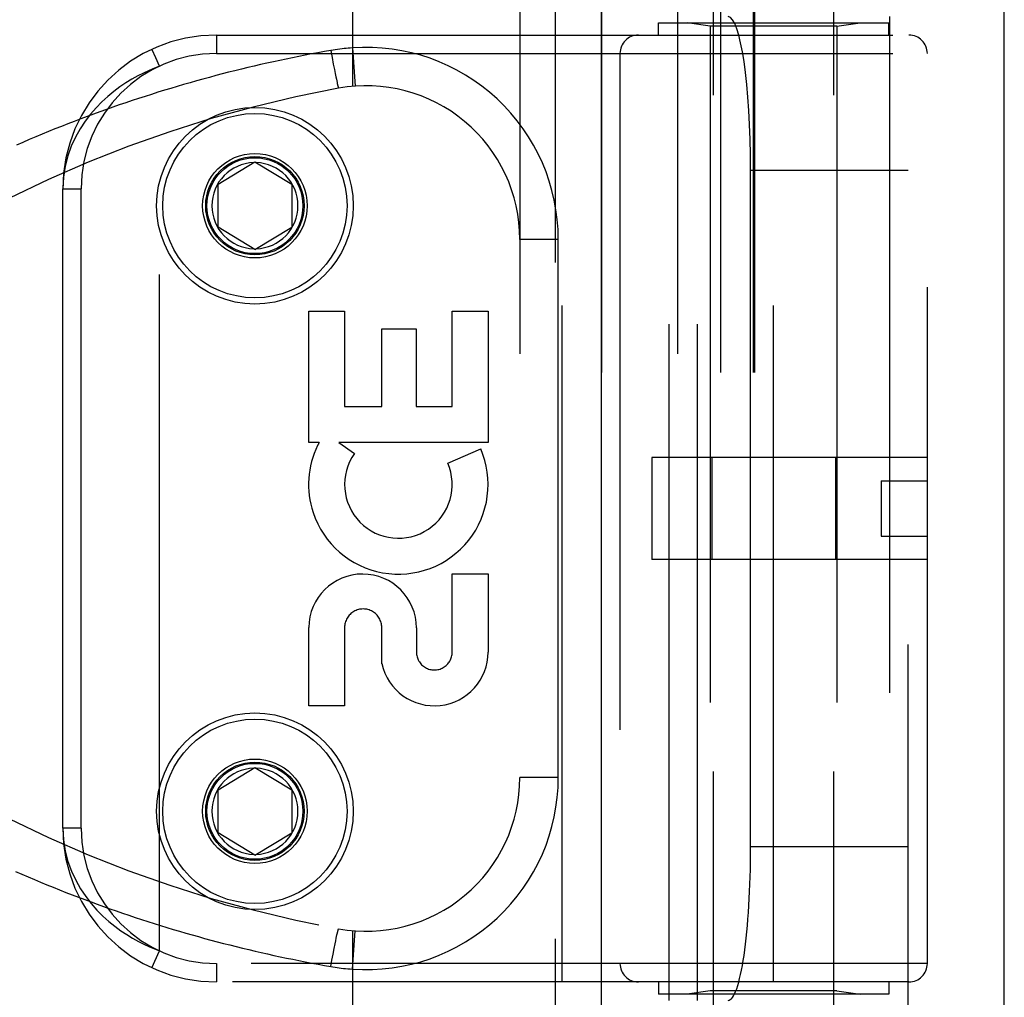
# Model space of a CAD drawing. Header units: inches. Extents: x 0 to 200, y 0 to 129.
# Tile 183 of 256: x 84.22 to 85.82, y 71.77 to 73.36. Entities that reach past the tile are written whole.
import ezdxf

# ---------------------------------------------------------------- set-up
doc = ezdxf.new("R2010")
doc.units = ezdxf.units.IN
doc.header["$LTSCALE"] = 11
doc.header["$MEASUREMENT"] = 0
doc.linetypes.add('HIDDEN', pattern=[0.2, 0.1, -0.1])
doc.layers.get('0').update_dxf_attribs({"linetype": 'CONTINUOUS'})
doc.layers.add('RIGHTHAND_DOOR_ASSEMBLY', color=7, linetype='CONTINUOUS')

msp = doc.modelspace()

# ---------------------------------------------------------------- linework, layer by layer
at = {"color": 3, "linetype": 'Continuous'}
msp.add_line((85.8178, 34.2898), (85.8178, 97.2118), dxfattribs=at)
at = {"layer": 'RIGHTHAND_DOOR_ASSEMBLY', "color": 8, "linetype": 'HIDDEN'}
for p, q in [((85.0871, 93.8608), (85.0871, 34.5108)), ((85.3446, 71.0328), (85.3446, 74.2152)), ((85.5406, 71.0328), (85.5406, 74.2152)), ((84.7576, 73.9121), (84.7576, 73.2473)), ((85.0298, 73.9121), (85.0298, 71.2096)), ((85.2863, 73.9121), (85.2863, 71.2096)), ((85.1628, 73.8821), (85.1628, 71.2396)), ((85.3563, 73.8821), (85.3563, 71.2396)), ((85.4094, 73.8821), (85.4094, 71.2396)), ((85.4114, 73.8821), (85.4114, 71.2396)), ((85.6613, 71.2396), (85.6613, 73.8821)), ((85.2729, 71.7608), (85.2729, 73.3608)), ((85.3188, 71.7608), (85.3188, 73.3608)), ((85.6313, 73.3608), (85.6313, 71.7608)), ((85.2551, 73.3508), (85.6301, 73.3508)), ((85.2551, 73.3308), (85.2551, 73.3508)), ((85.3396, 73.3455), (85.3021, 73.3508)), ((85.5456, 73.3455), (85.3396, 73.3455)), ((85.3396, 73.3455), (85.3396, 71.7761)), ((85.5456, 73.3455), (85.5831, 73.3508)), ((85.5456, 73.3455), (85.5456, 71.7761)), ((85.6301, 73.3308), (85.6301, 73.3508)), ((84.5363, 73.3308), (85.6626, 73.3308)), ((84.5363, 73.3308), (84.5363, 73.3008)), ((85.0988, 71.7908), (85.0988, 73.3308)), ((85.4426, 71.7908), (85.4426, 73.3308)), ((84.7576, 73.31), (84.762, 73.2477)), ((84.5363, 73.3008), (85.6926, 73.3008)), ((84.7222, 73.3057), (84.7243, 73.2945)), ((84.7243, 73.2945), (84.7263, 73.2837)), ((85.1926, 73.3008), (85.1926, 71.8208)), ((85.6926, 71.8208), (85.6926, 73.3008)), ((84.4438, 71.8412), (84.4438, 73.2804)), ((84.7263, 73.2837), (84.7281, 73.2746)), ((84.7281, 73.2746), (84.7294, 73.2681)), ((84.7294, 73.2681), (84.7305, 73.263)), ((84.7305, 73.263), (84.7313, 73.2591)), ((84.7313, 73.2591), (84.7319, 73.2563)), ((84.7319, 73.2563), (84.7324, 73.2537)), ((84.7324, 73.2537), (84.7328, 73.252)), ((84.7328, 73.252), (84.7332, 73.2505)), ((84.7332, 73.2505), (84.7334, 73.2495)), ((84.7334, 73.2495), (84.7336, 73.2486)), ((84.7336, 73.2486), (84.7338, 73.2478)), ((84.7338, 73.2478), (84.734, 73.2471)), ((84.5388, 73.0883), (84.5988, 73.1244)), ((84.5988, 73.1244), (84.6588, 73.0883)), ((85.6613, 73.1108), (85.4052, 73.1108)), ((85.4052, 72.0108), (85.4052, 73.1108)), ((84.5388, 73.0183), (84.5388, 73.0883)), ((84.6588, 73.0883), (84.6588, 73.0183)), ((84.2863, 73.0808), (84.3163, 73.0808)), ((84.2863, 72.0408), (84.2863, 73.0808)), ((84.3163, 72.0408), (84.3163, 73.0808)), ((84.5988, 72.9822), (84.5388, 73.0183)), ((84.5988, 72.9822), (84.6588, 73.0183)), ((85.0923, 72.9983), (85.0298, 72.9983)), ((85.0923, 72.1233), (85.0923, 72.9983)), ((84.6863, 72.8818), (84.7447, 72.8818)), ((84.6863, 72.6681), (84.6863, 72.8818)), ((84.7447, 72.8818), (84.7447, 72.7265)), ((84.9197, 72.8818), (84.9781, 72.8818)), ((84.9197, 72.7265), (84.9197, 72.8818)), ((84.9781, 72.8818), (84.9781, 72.6681)), ((84.8051, 72.8528), (84.8613, 72.8528)), ((84.8051, 72.7265), (84.8051, 72.8528)), ((84.8613, 72.8528), (84.8613, 72.7265)), ((84.7447, 72.7265), (84.8051, 72.7265)), ((84.8613, 72.7265), (84.9197, 72.7265)), ((84.7032, 72.6681), (84.6863, 72.6681)), ((84.9781, 72.6681), (84.7352, 72.6681)), ((84.7352, 72.6681), (84.7606, 72.6503)), ((84.9125, 72.6347), (84.9661, 72.6579)), ((85.6926, 72.6438), (85.2446, 72.6438)), ((85.2446, 72.6438), (85.2446, 72.4778)), ((85.3419, 72.6438), (85.3419, 72.4778)), ((85.5432, 72.6438), (85.5432, 72.4778)), ((85.6176, 72.6058), (85.6926, 72.6058)), ((85.6176, 72.6058), (85.6176, 72.5158)), ((85.6176, 72.5158), (85.6926, 72.5158)), ((85.6926, 72.4778), (85.2446, 72.4778)), ((84.9197, 72.4545), (84.9781, 72.4545)), ((84.9197, 72.3273), (84.9197, 72.4545)), ((84.9781, 72.4545), (84.9781, 72.3273)), ((84.6863, 72.2401), (84.6863, 72.3672)), ((84.7447, 72.3672), (84.7447, 72.2401)), ((84.8051, 72.3084), (84.8052, 72.3672)), ((84.8615, 72.3665), (84.8615, 72.3274)), ((84.7447, 72.2401), (84.6863, 72.2401)), ((84.5388, 72.1033), (84.5988, 72.1394)), ((84.5988, 72.1394), (84.6588, 72.1033)), ((85.0923, 72.1233), (85.0298, 72.1233)), ((84.5388, 72.0333), (84.5388, 72.1033)), ((84.6588, 72.1033), (84.6588, 72.0333)), ((84.3163, 72.0408), (84.2863, 72.0408)), ((84.5988, 71.9972), (84.5388, 72.0333)), ((84.5988, 71.9972), (84.6588, 72.0333)), ((85.6613, 72.0108), (85.4052, 72.0108)), ((84.7317, 71.8646), (84.7323, 71.8672)), ((84.7323, 71.8672), (84.7327, 71.869)), ((84.7327, 71.869), (84.7331, 71.8706)), ((84.7331, 71.8706), (84.7333, 71.8716)), ((84.7333, 71.8716), (84.7335, 71.8725)), ((84.7335, 71.8725), (84.7337, 71.8734)), ((84.7576, 71.8743), (84.7576, 71.2096)), ((84.7576, 71.8116), (84.762, 71.8739)), ((84.7277, 71.8451), (84.7292, 71.8526)), ((84.7292, 71.8526), (84.7303, 71.8578)), ((84.7303, 71.8578), (84.7311, 71.8618)), ((84.7311, 71.8618), (84.7317, 71.8646)), ((84.4312, 71.814), (84.4438, 71.8412)), ((84.7241, 71.826), (84.7259, 71.8358)), ((84.7259, 71.8358), (84.7277, 71.8451)), ((85.6926, 71.8208), (84.5363, 71.8208)), ((84.5363, 71.8208), (84.5363, 71.7908)), ((84.7222, 71.8159), (84.7241, 71.826)), ((85.6626, 71.7908), (84.5363, 71.7908)), ((85.2551, 71.7908), (85.2551, 71.7708)), ((85.6301, 71.7908), (85.6301, 71.7708)), ((85.6301, 71.7708), (85.2551, 71.7708)), ((85.3396, 71.7761), (85.3021, 71.7708)), ((85.5456, 71.7761), (85.3396, 71.7761)), ((85.5456, 71.7761), (85.5831, 71.7708))]:
    msp.add_line(p, q, dxfattribs=at)
at = {"layer": 'RIGHTHAND_DOOR_ASSEMBLY', "color": 3, "linetype": 'Continuous'}
msp.add_line((85.1621, 93.8608), (85.1621, 34.5108), dxfattribs=at)
at = {"layer": 'RIGHTHAND_DOOR_ASSEMBLY', "color": 8, "linetype": 'HIDDEN'}
for points in [[(84.4316, 73.3067), (84.4313, 73.3074), (84.4312, 73.3076)], [(84.7576, 73.31), (84.754, 73.3097), (84.7505, 73.3095), (84.7472, 73.3091), (84.7439, 73.3088), (84.7405, 73.3084), (84.7369, 73.308), (84.7333, 73.3075), (84.7296, 73.3069), (84.726, 73.3064), (84.7222, 73.3057)], [(84.7222, 73.3057), (84.7118, 73.3039), (84.7014, 73.302), (84.6911, 73.3001), (84.6807, 73.2981), (84.6703, 73.296), (84.66, 73.294), (84.6496, 73.2918), (84.6392, 73.2896), (84.6288, 73.2874), (84.6184, 73.2851), (84.608, 73.2827), (84.5976, 73.2803), (84.5872, 73.2779), (84.5768, 73.2754), (84.5664, 73.2728), (84.556, 73.2702), (84.5455, 73.2675), (84.5351, 73.2648), (84.5247, 73.262), (84.5142, 73.2592), (84.5038, 73.2563), (84.4933, 73.2533), (84.4829, 73.2503), (84.4724, 73.2473), (84.462, 73.2441), (84.4515, 73.241), (84.441, 73.2377), (84.4306, 73.2344), (84.4201, 73.2311), (84.4096, 73.2277), (84.3992, 73.2242), (84.3887, 73.2207), (84.3782, 73.2171), (84.3677, 73.2135), (84.3572, 73.2098), (84.3468, 73.206), (84.3363, 73.2022), (84.3258, 73.1983), (84.3154, 73.1944), (84.3049, 73.1904), (84.2944, 73.1864), (84.284, 73.1822), (84.2735, 73.1781), (84.2631, 73.1738), (84.2527, 73.1696), (84.2422, 73.1652), (84.2318, 73.1608), (84.2214, 73.1563), (84.211, 73.1518)], [(84.4438, 73.2804), (84.4375, 73.294), (84.4316, 73.3067)], [(84.4438, 73.2804), (84.4353, 73.2771), (84.4266, 73.2733), (84.4175, 73.2691), (84.4082, 73.2643), (84.3987, 73.259), (84.389, 73.253), (84.3792, 73.2464), (84.3694, 73.2391), (84.3596, 73.2311), (84.3499, 73.2223), (84.3405, 73.2126), (84.3313, 73.2021), (84.3226, 73.1906), (84.3143, 73.1781), (84.3068, 73.1646), (84.3001, 73.15), (84.2945, 73.1343), (84.2901, 73.1174), (84.2873, 73.0996), (84.2863, 73.0808)], [(84.734, 73.2471), (84.7341, 73.2468), (84.7342, 73.2465), (84.7342, 73.2462), (84.7343, 73.2459), (84.7344, 73.2457), (84.7345, 73.2454), (84.7345, 73.2452), (84.7346, 73.245), (84.7346, 73.2449), (84.7347, 73.2447), (84.7348, 73.2446), (84.7348, 73.2445), (84.7348, 73.2444), (84.7349, 73.2443), (84.7349, 73.2443), (84.735, 73.2443), (84.735, 73.2442)], [(84.2863, 72.0408), (84.2873, 72.0217), (84.2902, 72.0037), (84.2946, 71.9868), (84.3004, 71.971), (84.3073, 71.9561), (84.315, 71.9423), (84.3235, 71.9297), (84.3325, 71.9181), (84.3418, 71.9076), (84.3514, 71.898), (84.3611, 71.8892), (84.3709, 71.8813), (84.3807, 71.8741), (84.3904, 71.8677), (84.3999, 71.8619), (84.4092, 71.8567), (84.4183, 71.8521), (84.4271, 71.848), (84.4356, 71.8444), (84.4438, 71.8412)], [(84.2093, 71.9705), (84.2195, 71.9661), (84.2298, 71.9617), (84.24, 71.9574), (84.2502, 71.9531), (84.2604, 71.9489), (84.2707, 71.9447), (84.2809, 71.9406), (84.2911, 71.9365), (84.3014, 71.9326), (84.3116, 71.9286), (84.3219, 71.9247), (84.3322, 71.9209), (84.3424, 71.9172), (84.3527, 71.9135), (84.363, 71.9098), (84.3733, 71.9062), (84.3835, 71.9027), (84.3938, 71.8992), (84.4041, 71.8958), (84.4144, 71.8924), (84.4246, 71.8891), (84.4349, 71.8858), (84.4452, 71.8826), (84.4555, 71.8794), (84.4657, 71.8763), (84.476, 71.8733), (84.4862, 71.8703), (84.4965, 71.8674), (84.5068, 71.8645), (84.517, 71.8617), (84.5273, 71.8589), (84.5375, 71.8562), (84.5478, 71.8535), (84.558, 71.8509), (84.5683, 71.8483), (84.5785, 71.8458), (84.5887, 71.8434), (84.599, 71.841), (84.6092, 71.8386), (84.6194, 71.8363), (84.6296, 71.834), (84.6398, 71.8318), (84.65, 71.8297), (84.6603, 71.8276), (84.6705, 71.8255), (84.6808, 71.8235), (84.6912, 71.8215), (84.7015, 71.8196), (84.7119, 71.8177), (84.7222, 71.8159)], [(84.7337, 71.8734), (84.7339, 71.8741), (84.734, 71.8745), (84.7341, 71.8748), (84.7342, 71.8751), (84.7342, 71.8754), (84.7343, 71.8757), (84.7344, 71.8759), (84.7345, 71.8762), (84.7345, 71.8764), (84.7346, 71.8766), (84.7346, 71.8767), (84.7347, 71.8769), (84.7348, 71.877), (84.7348, 71.8771), (84.7348, 71.8772), (84.7349, 71.8773), (84.7349, 71.8773), (84.735, 71.8774), (84.735, 71.8774)], [(84.7222, 71.8159), (84.7257, 71.8153), (84.7292, 71.8147), (84.7325, 71.8142), (84.7358, 71.8138), (84.7392, 71.8133), (84.7427, 71.8129), (84.7464, 71.8125), (84.7501, 71.8122), (84.7538, 71.8119), (84.7576, 71.8116)]]:
    msp.add_lwpolyline(points, dxfattribs=at)
for centre, radius in [((84.5988, 73.0533), 0.1599), ((84.5988, 73.0533), 0.1499), ((84.5988, 73.0533), 0.085), ((84.5988, 73.0533), 0.08), ((84.5988, 73.0533), 0.078), ((84.5988, 72.0683), 0.1599), ((84.5988, 72.0683), 0.1499), ((84.5988, 72.0683), 0.085), ((84.5988, 72.0683), 0.08), ((84.5988, 72.0683), 0.078)]:
    msp.add_circle(centre, radius, dxfattribs=at)
for centre, radius, start, end in [((84.5363, 73.0808), 0.25, 90, 180), ((85.2226, 73.3008), 0.03, 90, 180), ((85.6626, 73.3008), 0.03, 0, 90), ((84.7798, 72.9983), 0.3125, 0, 94.0875), ((84.5363, 73.0808), 0.22, 90, 180), ((85.0938, 71.2767), 2, 100.3342, 132.7959), ((84.7798, 72.9983), 0.25, 0, 100.3342), ((84.5988, 73.0533), 0.07, 91.4692, 268.5308), ((84.5988, 73.0533), 0.07, 271.4692, 88.5308), ((84.8322, 72.5999), 0.1459, 152.1494, 154.2621), ((84.8291, 72.6001), 0.1431, 153.8028, 198.5861), ((84.8322, 72.5999), 0.1459, 198.1268, 23.4014), ((84.8322, 72.5999), 0.0875, 144.8915, 23.4014), ((84.7739, 72.3666), 0.0876, 359.9462, 179.5965), ((84.7749, 72.3672), 0.0302, 359.9714, 180.0286), ((85.0938, 73.8449), 2, 227.2041, 259.6658), ((84.8906, 72.3274), 0.0875, 192.5167, 359.9756), ((84.8906, 72.3273), 0.0291, 179.9462, 360), ((84.5988, 72.0683), 0.07, 91.4692, 268.5308), ((84.5988, 72.0683), 0.07, 271.4692, 88.5308), ((84.7798, 72.1233), 0.25, 259.6658, 360), ((84.7798, 72.1233), 0.3125, 265.9125, 360), ((84.5363, 72.0408), 0.25, 180, 270), ((84.5363, 72.0408), 0.22, 180, 270), ((85.2226, 71.8208), 0.03, 180, 270), ((85.6626, 71.8208), 0.03, 270, 360)]:
    msp.add_arc(centre, radius, start, end, dxfattribs=at)
for centre, start_param, end_param in [((85.3684, 73.1108), -1.570796, 0), ((85.3684, 72.0108), -3.141593, -1.570796)]:
    msp.add_ellipse(centre, major_axis=(0, 0.25), ratio=0.146965, start_param=start_param, end_param=end_param, dxfattribs=at)

doc.saveas('drawing.dxf')
